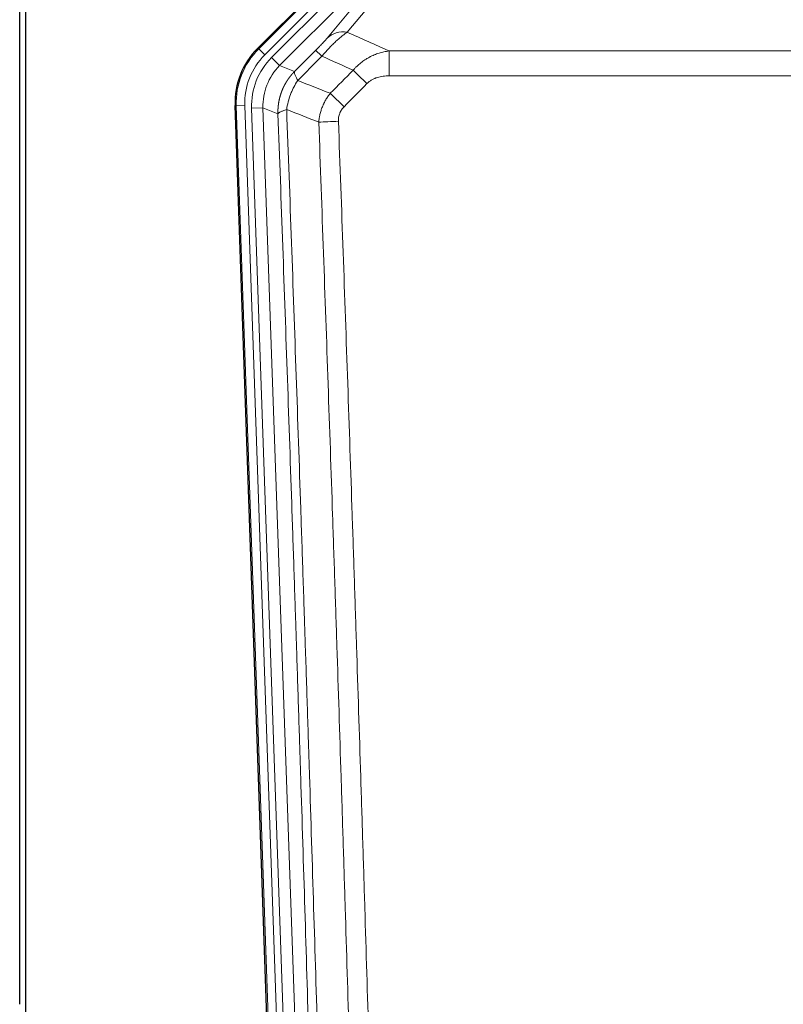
# Model space of a CAD drawing. Header units: inches. Extents: x 0 to 20790, y -12 to 14700.
# Tile 22 of 184: x 2979 to 3246, y 4825 to 5170. Entities that reach past the tile are written whole.
import ezdxf

# ---------------------------------------------------------------- set-up
doc = ezdxf.new("R2010")
doc.units = ezdxf.units.IN
doc.layers.add('1', color=7, linetype='Continuous', true_color=0xffffff)

msp = doc.modelspace()

# ---------------------------------------------------------------- linework, layer by layer
at = {"layer": '1', "color": 2, "linetype": 'Continuous', "lineweight": 25}
for p, q in [((2978.724, 4824.559), (2978.724, 5225.139)), ((2980.724, 5224.811), (2980.724, 4801.301)), ((3062.084, 5159.688), (3105.9, 5203.504)), ((3067.321, 4764.036), (3054.203, 5139.681))]:
    msp.add_line(p, q, dxfattribs=at)
at = {"layer": '1', "color": 110, "linetype": 'Continuous', "lineweight": 13}
for p, q in [((3062.464, 5159.538), (3106.055, 5203.129)), ((3108.173, 5201.01), (3064.583, 5157.42)), ((3066.974, 5156.478), (3109.15, 5198.653)), ((3111.974, 5195.829), (3069.799, 5153.653)), ((3119.589, 5196.538), (3093.512, 5165.365)), ((3086.45, 5163.319), (3112.528, 5194.492)), ((3062.084, 5159.688), (3062.464, 5159.538)), ((3064.583, 5157.42), (3062.464, 5159.538)), ((3108.139, 5158.794), (3341.311, 5158.794)), ((3108.139, 5150.086), (3108.139, 5158.794)), ((3066.974, 5156.478), (3069.799, 5153.653)), ((3069.799, 5153.653), (3075.024, 5151.595)), ((3341.311, 5150.086), (3108.139, 5150.086)), ((3054.583, 5139.531), (3054.203, 5139.681)), ((3057.577, 5139.636), (3054.583, 5139.531)), ((3067.694, 4764.088), (3054.583, 5139.531)), ((3057.577, 5139.636), (3070.688, 4764.193)), ((3059.969, 5138.694), (3063.961, 5138.833)), ((3059.969, 5138.694), (3073.035, 4764.523)), ((3069.209, 5136.766), (3063.961, 5138.833)), ((3063.961, 5138.833), (3077.027, 4764.662))]:
    msp.add_line(p, q, dxfattribs=at)
for centre, major_axis, ratio, start_param, end_param in [((3093.512, 5156.257), (-7.67, 6.416), 0.860824, 5.3364913, 6.1801624), ((3081.597, 5140.446), (25.153, -9.908), 0.9987323, 2.7320361, 3.5511492), ((3081.597, 5140.446, 0), (22.366, -8.81), 0.9983711, 2.7320361, 3.5511492), ((3089.425, 5151.893), (7.081, -7.061), 0.0269081, 2.343706, 3.0892138), ((3083.988, 5139.504, 0), (-22.366, 8.81), 0.9983711, 5.8736288, 6.6927419), ((3083.988, 5139.504), (18.651, -7.347), 0.9977215, 2.7320361, 3.5511492), ((3100.38, 5146.963), (7.096, -7.046), 0.0275577, 1.5981516, 2.344042), ((3092.371, 5138.898), (7.095, -7.047), 0.0252539, 1.5958719, 2.342907), ((3090.399, 5133.811), (-9.993, -0.365), 0.0335157, 4.711165, 5.4709844)]:
    msp.add_ellipse(centre, major_axis=major_axis, ratio=ratio, start_param=start_param, end_param=end_param, dxfattribs=at)
at = {"layer": '1', "color": 2, "linetype": 'Continuous', "lineweight": 25}
msp.add_ellipse((3081.224, 5140.593, 0), major_axis=(25.162, -9.912), ratio=0.9983711, start_param=2.7320361, end_param=3.5511492, dxfattribs=at)
at = {"layer": '1', "color": 110, "linetype": 'Continuous', "lineweight": 13}
for points, knots in [([(3084.617, 5156.96), (3085, 5157.419), (3085.771, 5158.315), (3086.546, 5159.17), (3087.13, 5159.795), (3087.325, 5160), (3087.569, 5160.254), (3087.618, 5160.305), (3087.716, 5160.405), (3087.862, 5160.555), (3088.007, 5160.703), (3088.492, 5161.191), (3088.875, 5161.565), (3089.634, 5162.281), (3090.01, 5162.623), (3090.474, 5163.03), (3090.567, 5163.111), (3090.752, 5163.269), (3091.027, 5163.503), (3091.297, 5163.726), (3091.831, 5164.158), (3092.179, 5164.426), (3092.688, 5164.799), (3092.856, 5164.919), (3093.105, 5165.092), (3093.187, 5165.148), (3093.35, 5165.258), (3093.431, 5165.312), (3093.512, 5165.365)], [0, 0, 0, 0, 0.125, 0.25, 0.25, 0.3125, 0.3125, 0.328125, 0.328125, 0.34375, 0.375, 0.375, 0.5, 0.5, 0.625, 0.625, 0.65625, 0.65625, 0.6875, 0.75, 0.75, 0.875, 0.875, 0.9375, 0.9375, 0.96875, 0.96875, 1, 1, 1, 1]), ([(3086.45, 5163.319), (3086.425, 5163.288), (3086.399, 5163.258), (3086.346, 5163.195), (3086.319, 5163.163), (3086.236, 5163.066), (3086.179, 5162.999), (3086, 5162.792), (3085.871, 5162.646), (3085.663, 5162.413), (3085.591, 5162.333), (3085.48, 5162.21), (3085.423, 5162.147), (3085.365, 5162.083), (3085.325, 5162.04), (3085.306, 5162.018), (3085.126, 5161.822), (3084.959, 5161.641), (3084.608, 5161.266), (3084.424, 5161.071), (3084.184, 5160.819), (3084.111, 5160.743), (3084.037, 5160.665), (3083.987, 5160.613), (3083.962, 5160.587), (3083.837, 5160.457), (3083.736, 5160.352), (3083.429, 5160.035), (3083.221, 5159.822), (3082.797, 5159.391), (3082.582, 5159.174), (3082.363, 5158.954)], [0, 0, 0, 0, 0.03125, 0.03125, 0.0625, 0.0625, 0.125, 0.125, 0.25, 0.25, 0.3125, 0.3125, 0.34375, 0.359375, 0.359375, 0.375, 0.375, 0.5, 0.5, 0.625, 0.625, 0.65625, 0.671875, 0.671875, 0.6875, 0.6875, 0.75, 0.75, 0.875, 0.875, 1, 1, 1, 1]), ([(3095.563, 5152.024), (3095.763, 5152.264), (3095.968, 5152.498), (3096.285, 5152.841), (3096.392, 5152.954), (3096.609, 5153.177), (3096.718, 5153.287), (3097.271, 5153.828), (3097.732, 5154.236), (3098.689, 5155.003), (3099.185, 5155.362), (3099.827, 5155.782), (3099.957, 5155.865), (3100.152, 5155.986), (3100.218, 5156.026), (3100.35, 5156.106), (3100.415, 5156.145), (3100.746, 5156.34), (3101.081, 5156.526), (3101.421, 5156.702), (3101.557, 5156.772), (3101.626, 5156.806), (3101.831, 5156.908), (3101.968, 5156.974), (3102.382, 5157.168), (3102.66, 5157.29), (3103.497, 5157.637), (3104.062, 5157.841), (3105.205, 5158.199), (3105.783, 5158.352), (3106.952, 5158.61), (3107.542, 5158.714), (3108.139, 5158.794)], [0, 0, 0, 0, 0.0625, 0.0625, 0.09375, 0.09375, 0.125, 0.125, 0.25, 0.25, 0.375, 0.375, 0.40625, 0.40625, 0.421875, 0.421875, 0.4375, 0.4375, 0.5, 0.515625, 0.515625, 0.53125, 0.53125, 0.5625, 0.5625, 0.625, 0.625, 0.75, 0.75, 0.875, 0.875, 1, 1, 1, 1]), ([(3069.209, 5136.766), (3069.208, 5136.789), (3069.207, 5136.835), (3069.205, 5136.905), (3069.203, 5136.974), (3069.202, 5137.043), (3069.201, 5137.112), (3069.2, 5137.181), (3069.199, 5137.25), (3069.199, 5137.319), (3069.198, 5137.388), (3069.198, 5137.457), (3069.199, 5137.526), (3069.199, 5137.595), (3069.2, 5137.664), (3069.201, 5137.732), (3069.202, 5137.801), (3069.204, 5137.87), (3069.205, 5137.938), (3069.207, 5138.007), (3069.209, 5138.076), (3069.212, 5138.144), (3069.214, 5138.213), (3069.217, 5138.281), (3069.22, 5138.35), (3069.224, 5138.418), (3069.227, 5138.486), (3069.231, 5138.554), (3069.235, 5138.623), (3069.239, 5138.691), (3069.244, 5138.759), (3069.248, 5138.827), (3069.253, 5138.895), (3069.258, 5138.963), (3069.264, 5139.031), (3069.269, 5139.098), (3069.275, 5139.166), (3069.281, 5139.234), (3069.287, 5139.302), (3069.294, 5139.369), (3069.3, 5139.437), (3069.307, 5139.504), (3069.315, 5139.572), (3069.322, 5139.639), (3069.33, 5139.706), (3069.337, 5139.773), (3069.345, 5139.841), (3069.354, 5139.908), (3069.362, 5139.975), (3069.371, 5140.042), (3069.38, 5140.109), (3069.389, 5140.175), (3069.398, 5140.242), (3069.408, 5140.309), (3069.418, 5140.375), (3069.428, 5140.442), (3069.438, 5140.508), (3069.448, 5140.575), (3069.459, 5140.641), (3069.47, 5140.707), (3069.481, 5140.774), (3069.492, 5140.84), (3069.504, 5140.906), (3069.515, 5140.972), (3069.527, 5141.038), (3069.539, 5141.103), (3069.552, 5141.169), (3069.564, 5141.235), (3069.577, 5141.3), (3069.59, 5141.366), (3069.603, 5141.431), (3069.617, 5141.497), (3069.63, 5141.562), (3069.644, 5141.627), (3069.658, 5141.692), (3069.672, 5141.757), (3069.687, 5141.822), (3069.702, 5141.887), (3069.716, 5141.952), (3069.731, 5142.016), (3069.747, 5142.081), (3069.762, 5142.145), (3069.778, 5142.21), (3069.794, 5142.274), (3069.81, 5142.338), (3069.826, 5142.402), (3069.843, 5142.466), (3069.859, 5142.53), (3069.876, 5142.594), (3069.893, 5142.658), (3069.91, 5142.722), (3069.928, 5142.785), (3069.946, 5142.849), (3069.963, 5142.912), (3069.981, 5142.975), (3070, 5143.039), (3070.018, 5143.102), (3070.037, 5143.165), (3070.056, 5143.228), (3070.075, 5143.29), (3070.094, 5143.353), (3070.113, 5143.416), (3070.133, 5143.478), (3070.153, 5143.541), (3070.173, 5143.603), (3070.193, 5143.665), (3070.213, 5143.727), (3070.234, 5143.789), (3070.254, 5143.851), (3070.275, 5143.913), (3070.297, 5143.975), (3070.318, 5144.036), (3070.339, 5144.098), (3070.361, 5144.159), (3070.383, 5144.22), (3070.405, 5144.282), (3070.427, 5144.343), (3070.45, 5144.404), (3070.472, 5144.465), (3070.495, 5144.525), (3070.518, 5144.586), (3070.541, 5144.646), (3070.564, 5144.707), (3070.588, 5144.767), (3070.611, 5144.827), (3070.635, 5144.887), (3070.659, 5144.947), (3070.684, 5145.007), (3070.708, 5145.067), (3070.732, 5145.126), (3070.757, 5145.186), (3070.782, 5145.245), (3070.807, 5145.305), (3070.832, 5145.364), (3070.858, 5145.423), (3070.883, 5145.482), (3070.909, 5145.541), (3070.935, 5145.599), (3070.961, 5145.658), (3070.988, 5145.716), (3071.014, 5145.775), (3071.041, 5145.833), (3071.067, 5145.891), (3071.094, 5145.949), (3071.122, 5146.007), (3071.149, 5146.064), (3071.176, 5146.122), (3071.204, 5146.18), (3071.232, 5146.237), (3071.26, 5146.294), (3071.288, 5146.351), (3071.316, 5146.408), (3071.344, 5146.465), (3071.373, 5146.522), (3071.402, 5146.579), (3071.431, 5146.635), (3071.46, 5146.691), (3071.489, 5146.748), (3071.518, 5146.804), (3071.548, 5146.86), (3071.578, 5146.916), (3071.608, 5146.971), (3071.638, 5147.027), (3071.668, 5147.082), (3071.698, 5147.138), (3071.729, 5147.193), (3071.759, 5147.248), (3071.79, 5147.303), (3071.821, 5147.358), (3071.852, 5147.413), (3071.883, 5147.467), (3071.915, 5147.522), (3071.946, 5147.576), (3071.978, 5147.63), (3072.01, 5147.684), (3072.042, 5147.738), (3072.074, 5147.792), (3072.106, 5147.845), (3072.139, 5147.899), (3072.171, 5147.952), (3072.204, 5148.006), (3072.237, 5148.059), (3072.27, 5148.112), (3072.303, 5148.165), (3072.336, 5148.217), (3072.37, 5148.27), (3072.403, 5148.322), (3072.437, 5148.375), (3072.471, 5148.427), (3072.505, 5148.479), (3072.539, 5148.531), (3072.573, 5148.582), (3072.608, 5148.634), (3072.642, 5148.685), (3072.677, 5148.737), (3072.712, 5148.788), (3072.746, 5148.839), (3072.782, 5148.89), (3072.817, 5148.941), (3072.852, 5148.991), (3072.888, 5149.042), (3072.923, 5149.092), (3072.959, 5149.142), (3072.995, 5149.192), (3073.031, 5149.242), (3073.067, 5149.292), (3073.103, 5149.342), (3073.14, 5149.391), (3073.176, 5149.441), (3073.213, 5149.49), (3073.249, 5149.539), (3073.286, 5149.588), (3073.323, 5149.636), (3073.361, 5149.685), (3073.398, 5149.734), (3073.435, 5149.782), (3073.473, 5149.83), (3073.51, 5149.878), (3073.548, 5149.926), (3073.586, 5149.974), (3073.624, 5150.021), (3073.662, 5150.069), (3073.7, 5150.116), (3073.739, 5150.163), (3073.777, 5150.211), (3073.816, 5150.257), (3073.854, 5150.304), (3073.893, 5150.351), (3073.932, 5150.397), (3073.971, 5150.443), (3074.01, 5150.49), (3074.049, 5150.536), (3074.089, 5150.581), (3074.128, 5150.627), (3074.168, 5150.673), (3074.208, 5150.718), (3074.247, 5150.763), (3074.287, 5150.809), (3074.327, 5150.853), (3074.367, 5150.898), (3074.408, 5150.943), (3074.448, 5150.987), (3074.488, 5151.032), (3074.529, 5151.076), (3074.57, 5151.12), (3074.61, 5151.164), (3074.651, 5151.208), (3074.692, 5151.251), (3074.733, 5151.295), (3074.775, 5151.338), (3074.816, 5151.381), (3074.857, 5151.424), (3074.899, 5151.467), (3074.94, 5151.51), (3074.982, 5151.552), (3075.01, 5151.581), (3075.024, 5151.595)], [0, 0, 0, 0, 0.0042303, 0.0084583, 0.0126838, 0.016907, 0.0211277, 0.0253461, 0.0295621, 0.0337757, 0.037987, 0.0421959, 0.0464023, 0.0506064, 0.0548082, 0.0590075, 0.0632045, 0.0673991, 0.0715913, 0.0757811, 0.0799686, 0.0841537, 0.0883364, 0.0925167, 0.0966947, 0.1008703, 0.1050435, 0.1092144, 0.1133829, 0.117549, 0.1217128, 0.1258741, 0.1300332, 0.1341898, 0.1383441, 0.1424961, 0.1466456, 0.1507929, 0.1549377, 0.1590802, 0.1632203, 0.1673581, 0.1714935, 0.1756266, 0.1797573, 0.1838856, 0.1880116, 0.1921352, 0.1962565, 0.2003755, 0.204492, 0.2086063, 0.2127182, 0.2168277, 0.2209349, 0.2250397, 0.2291422, 0.2332423, 0.2373401, 0.2414356, 0.2455287, 0.2496195, 0.2537079, 0.257794, 0.2618777, 0.2659591, 0.2700382, 0.2741149, 0.2781893, 0.2822614, 0.2863311, 0.2903985, 0.2944635, 0.2985262, 0.3025866, 0.3066447, 0.3107004, 0.3147538, 0.3188048, 0.3228536, 0.3269, 0.3309441, 0.3349858, 0.3390253, 0.3430624, 0.3470972, 0.3511296, 0.3551598, 0.3591876, 0.3632131, 0.3672363, 0.3712571, 0.3752757, 0.3792919, 0.3833058, 0.3873174, 0.3913267, 0.3953337, 0.3993384, 0.4033407, 0.4073408, 0.4113385, 0.4153339, 0.419327, 0.4233179, 0.4273064, 0.4312926, 0.4352765, 0.4392581, 0.4432373, 0.4472143, 0.451189, 0.4551614, 0.4591315, 0.4630993, 0.4670648, 0.471028, 0.4749889, 0.4789475, 0.4829038, 0.4868578, 0.4908095, 0.494759, 0.4987061, 0.502651, 0.5065936, 0.5105338, 0.5144718, 0.5184076, 0.522341, 0.5262721, 0.530201, 0.5341276, 0.5380519, 0.5419739, 0.5458936, 0.5498111, 0.5537262, 0.5576392, 0.5615498, 0.5654581, 0.5693642, 0.573268, 0.5771696, 0.5810688, 0.5849658, 0.5888606, 0.592753, 0.5966432, 0.6005311, 0.6044168, 0.6083002, 0.6121813, 0.6160602, 0.6199368, 0.6238111, 0.6276832, 0.6315531, 0.6354206, 0.6392859, 0.643149, 0.6470098, 0.6508684, 0.6547247, 0.6585787, 0.6624305, 0.66628, 0.6701273, 0.6739724, 0.6778152, 0.6816557, 0.685494, 0.6893301, 0.6931639, 0.6969955, 0.7008248, 0.7046519, 0.7084768, 0.7122994, 0.7161198, 0.7199379, 0.7237539, 0.7275675, 0.731379, 0.7351882, 0.7389952, 0.7427999, 0.7466024, 0.7504027, 0.7542008, 0.7579966, 0.7617902, 0.7655816, 0.7693708, 0.7731577, 0.7769424, 0.7807249, 0.7845052, 0.7882833, 0.7920591, 0.7958327, 0.7996042, 0.8033734, 0.8071403, 0.8109051, 0.8146677, 0.818428, 0.8221862, 0.8259421, 0.8296958, 0.8334474, 0.8371967, 0.8409438, 0.8446887, 0.8484314, 0.8521719, 0.8559102, 0.8596463, 0.8633802, 0.867112, 0.8708415, 0.8745688, 0.8782939, 0.8820169, 0.8857376, 0.8894562, 0.8931726, 0.8968867, 0.9005987, 0.9043086, 0.9080162, 0.9117216, 0.9154249, 0.919126, 0.9228249, 0.9265216, 0.9302161, 0.9339085, 0.9375987, 0.9412867, 0.9449725, 0.9486562, 0.9523377, 0.956017, 0.9596942, 0.9633691, 0.967042, 0.9707126, 0.9743811, 0.9780474, 0.9817116, 0.9853736, 0.9890334, 0.9926911, 0.9963466, 1, 1, 1, 1]), ([(3076.129, 5148.437), (3076.023, 5148.644), (3075.922, 5148.843), (3075.735, 5149.224), (3075.648, 5149.406), (3075.489, 5149.752), (3075.416, 5149.916), (3075.287, 5150.224), (3075.231, 5150.368), (3075.134, 5150.636), (3075.094, 5150.76), (3075.032, 5150.986), (3075.009, 5151.089), (3074.968, 5151.363), (3074.977, 5151.502), (3075.024, 5151.595)], [0, 0, 0, 0, 0.125, 0.125, 0.25, 0.25, 0.375, 0.375, 0.5, 0.5, 0.625, 0.625, 0.75, 0.75, 1, 1, 1, 1]), ([(3072.264, 5138.242), (3072.393, 5139.144), (3072.572, 5140.047), (3073.028, 5141.831), (3073.306, 5142.714), (3073.794, 5144.007), (3073.968, 5144.433), (3074.34, 5145.273), (3074.538, 5145.687), (3075.164, 5146.907), (3075.626, 5147.691), (3076.129, 5148.437)], [0, 0, 0, 0, 0.25, 0.25, 0.5, 0.5, 0.625, 0.625, 0.75, 0.75, 1, 1, 1, 1]), ([(3100.38, 5147.351), (3100.506, 5147.478), (3100.635, 5147.6), (3100.837, 5147.776), (3100.905, 5147.833), (3101.043, 5147.946), (3101.113, 5148), (3101.465, 5148.268), (3101.759, 5148.462), (3102.37, 5148.814), (3102.686, 5148.972), (3103.093, 5149.149), (3103.175, 5149.183), (3103.34, 5149.249), (3103.422, 5149.281), (3103.671, 5149.374), (3103.837, 5149.432), (3104.338, 5149.591), (3104.675, 5149.682), (3105.355, 5149.833), (3105.697, 5149.895), (3106.387, 5149.992), (3106.734, 5150.027), (3107.433, 5150.074), (3107.785, 5150.086), (3108.139, 5150.086)], [0, 0, 0, 0, 0.0625, 0.0625, 0.09375, 0.09375, 0.125, 0.125, 0.25, 0.25, 0.375, 0.375, 0.40625, 0.40625, 0.4375, 0.4375, 0.5, 0.5, 0.625, 0.625, 0.75, 0.75, 0.875, 0.875, 1, 1, 1, 1]), ([(3083.516, 5133.803), (3083.552, 5134.265), (3083.606, 5134.725), (3083.694, 5135.298), (3083.713, 5135.412), (3083.752, 5135.641), (3083.773, 5135.755), (3083.839, 5136.097), (3083.887, 5136.324), (3084.043, 5136.999), (3084.285, 5137.889), (3084.593, 5138.759), (3084.848, 5139.403), (3084.96, 5139.669), (3085.079, 5139.934), (3085.127, 5140.039), (3085.151, 5140.092), (3085.225, 5140.25), (3085.274, 5140.355), (3085.529, 5140.875), (3085.747, 5141.281), (3086.212, 5142.074), (3086.706, 5142.848), (3087.258, 5143.584), (3087.549, 5143.942)], [0, 0, 0, 0, 0.125, 0.125, 0.15625, 0.15625, 0.1875, 0.1875, 0.25, 0.25, 0.375, 0.5, 0.5, 0.5625, 0.578125, 0.578125, 0.59375, 0.59375, 0.625, 0.625, 0.75, 0.75, 0.875, 1, 1, 1, 1]), ([(3069.209, 5136.766), (3069.239, 5136.865), (3069.329, 5136.971), (3069.551, 5137.14), (3069.64, 5137.198), (3069.846, 5137.317), (3069.963, 5137.378), (3070.225, 5137.502), (3070.369, 5137.566), (3070.683, 5137.695), (3070.853, 5137.761), (3071.217, 5137.895), (3071.411, 5137.963), (3071.822, 5138.101), (3072.038, 5138.171), (3072.264, 5138.242)], [0, 0, 0, 0, 0.25, 0.25, 0.375, 0.375, 0.5, 0.5, 0.625, 0.625, 0.75, 0.75, 0.875, 0.875, 1, 1, 1, 1]), ([(3081.404, 4765.277), (3080.959, 4780.688), (3080.053, 4811.533), (3078.647, 4857.874), (3077.677, 4888.818), (3077.122, 4906.237), (3077.06, 4908.173), (3076.936, 4912.045), (3076.75, 4917.852), (3076.314, 4931.406), (3075.935, 4943.027), (3075.617, 4952.714), (3075.553, 4954.651), (3075.426, 4958.526), (3075.234, 4964.338), (3074.784, 4977.9), (3074.393, 4989.524), (3073.607, 5012.773), (3072.544, 5043.771), (3070.903, 5090.269), (3069.779, 5121.267), (3069.209, 5136.766)], [0, 0, 0, 0, 0.125, 0.25, 0.375, 0.375, 0.390625, 0.390625, 0.40625, 0.4375, 0.5, 0.5, 0.515625, 0.515625, 0.53125, 0.5625, 0.625, 0.625, 0.75, 0.875, 1, 1, 1, 1]), ([(3072.264, 5138.242), (3072.836, 5122.687), (3073.963, 5091.577), (3075.609, 5044.912), (3076.675, 5013.802), (3077.463, 4990.47), (3077.855, 4978.803), (3078.306, 4965.193), (3078.498, 4959.359), (3078.626, 4955.471), (3078.69, 4953.526), (3079.009, 4943.805), (3079.389, 4932.141), (3079.827, 4918.539), (3080.013, 4912.71), (3080.137, 4908.824), (3080.199, 4906.881), (3080.756, 4889.398), (3081.728, 4858.342), (3083.139, 4811.832), (3084.047, 4780.874), (3084.493, 4765.408)], [0, 0, 0, 0, 0.125, 0.25, 0.375, 0.375, 0.4375, 0.46875, 0.484375, 0.484375, 0.5, 0.5, 0.5625, 0.59375, 0.609375, 0.609375, 0.625, 0.625, 0.75, 0.875, 1, 1, 1, 1]), ([(3090.399, 5134.146), (3090.391, 5134.383), (3090.393, 5134.619), (3090.41, 5134.914), (3090.414, 5134.973), (3090.424, 5135.09), (3090.43, 5135.149), (3090.449, 5135.326), (3090.464, 5135.442), (3090.52, 5135.79), (3090.568, 5136.019), (3090.689, 5136.469), (3090.76, 5136.692), (3090.887, 5137.02), (3090.932, 5137.128), (3091.004, 5137.29), (3091.029, 5137.344), (3091.08, 5137.451), (3091.106, 5137.503), (3091.241, 5137.766), (3091.359, 5137.968), (3091.615, 5138.359), (3091.753, 5138.547), (3092.048, 5138.91), (3092.205, 5139.085), (3092.371, 5139.254)], [0, 0, 0, 0, 0.125, 0.125, 0.15625, 0.15625, 0.1875, 0.1875, 0.25, 0.25, 0.375, 0.375, 0.5, 0.5, 0.5625, 0.5625, 0.59375, 0.59375, 0.625, 0.625, 0.75, 0.75, 0.875, 0.875, 1, 1, 1, 1]), ([(3095.49, 4766.962), (3095.052, 4782.182), (3094.16, 4812.644), (3093.239, 4843.153), (3092.536, 4866.053), (3092.299, 4873.69), (3091.823, 4888.968), (3091.583, 4896.61), (3090.856, 4919.546), (3090.365, 4934.843), (3089.74, 4953.973), (3089.615, 4957.799), (3089.363, 4965.451), (3088.984, 4976.929), (3088.601, 4988.407), (3087.83, 5011.363), (3086.786, 5041.972), (3085.176, 5087.887), (3084.074, 5118.497), (3083.516, 5133.803)], [0, 0, 0, 0, 0.125, 0.25, 0.25, 0.3125, 0.3125, 0.375, 0.375, 0.5, 0.5, 0.53125, 0.53125, 0.5625, 0.625, 0.625, 0.75, 0.875, 1, 1, 1, 1]), ([(3090.399, 5134.146), (3090.957, 5118.822), (3092.057, 5088.173), (3093.665, 5042.201), (3094.707, 5011.554), (3095.478, 4988.569), (3095.861, 4977.077), (3096.239, 4965.584), (3096.49, 4957.923), (3096.615, 4954.092), (3097.239, 4934.938), (3097.73, 4919.622), (3098.455, 4896.658), (3098.695, 4889.006), (3099.171, 4873.708), (3099.407, 4866.063), (3100.109, 4843.134), (3101.03, 4812.586), (3101.92, 4782.086), (3102.358, 4766.848)], [0, 0, 0, 0, 0.125, 0.25, 0.375, 0.375, 0.4375, 0.46875, 0.46875, 0.5, 0.5, 0.625, 0.625, 0.6875, 0.6875, 0.75, 0.75, 0.875, 1, 1, 1, 1])]:
    msp.add_open_spline(points, degree=3, knots=knots, dxfattribs=at)
for points in [[(3093.512, 5165.365), (3098.391, 5163.176), (3103.266, 5160.985), (3108.139, 5158.794)], [(3075.024, 5151.595), (3077.47, 5154.048), (3079.917, 5156.501), (3082.363, 5158.954)], [(3084.617, 5156.96), (3081.788, 5154.119), (3078.959, 5151.278), (3076.129, 5148.437)], [(3095.563, 5152.024), (3091.916, 5153.67), (3088.267, 5155.315), (3084.617, 5156.96)], [(3087.549, 5143.942), (3090.22, 5146.636), (3092.892, 5149.33), (3095.563, 5152.024)], [(3076.129, 5148.437), (3079.934, 5146.934), (3083.741, 5145.435), (3087.549, 5143.942)], [(3100.38, 5147.351), (3097.711, 5144.652), (3095.041, 5141.953), (3092.371, 5139.254)], [(3083.516, 5133.803), (3079.764, 5135.277), (3076.013, 5136.757), (3072.264, 5138.242)]]:
    msp.add_open_spline(points, degree=3, dxfattribs=at)

doc.saveas('drawing.dxf')
